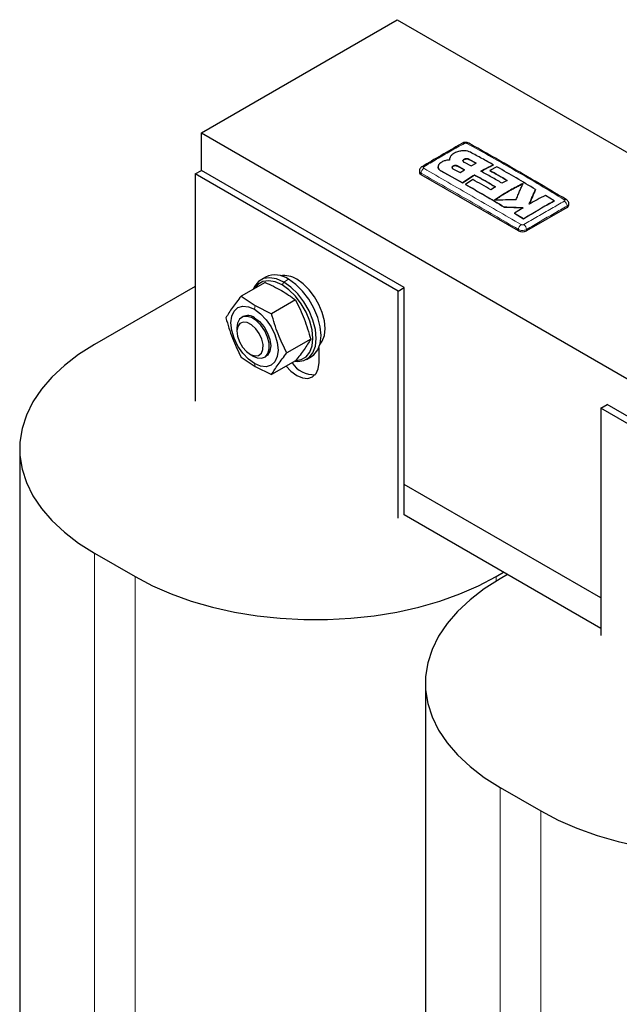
# Model space of a CAD drawing. Header units: millimetres. Extents: x 5 to 418, y 2 to 292.
# Tile 17 of 20: x 325 to 346, y 98 to 132. Entities that reach past the tile are written whole.
import ezdxf

# ---------------------------------------------------------------- set-up
doc = ezdxf.new("R2010")
doc.units = ezdxf.units.MM

msp = doc.modelspace()

# ---------------------------------------------------------------- linework, layer by layer
at = {"color": 7, "linetype": 'Continuous', "lineweight": 25}
for p, q in [((331.5511, 128.2399), (338.3818, 132.1832)), ((338.3818, 132.1832), (373.7371, 111.773)), ((331.5511, 128.2399), (366.9065, 107.8297)), ((331.5511, 126.9334), (331.5511, 128.2399)), ((340.2016, 127.3161), (340.2016, 127.3128)), ((341.1334, 127.1859), (340.8872, 127.3167)), ((340.8872, 127.3135), (341.1334, 127.1826)), ((339.8016, 127.0576), (339.8016, 127.0543)), ((340.3231, 126.9903), (340.5693, 126.8593)), ((340.7271, 126.9568), (340.4809, 127.0864)), ((340.4809, 127.0832), (340.7271, 126.9535)), ((340.5693, 126.8593), (340.7271, 126.9568)), ((340.7069, 127.2175), (340.9531, 127.0881)), ((340.9531, 127.0881), (341.1334, 127.1859)), ((341.8571, 127.0538), (341.602, 126.9301)), ((341.7334, 127.1233), (341.7334, 127.1201)), ((331.339, 126.811), (331.5511, 126.9334)), ((338.4101, 122.7289), (331.339, 126.811)), ((331.339, 126.811), (331.339, 118.8905)), ((338.6222, 122.8514), (331.5511, 126.9334)), ((339.1505, 126.915), (339.1505, 126.8643)), ((342.6032, 124.8232), (339.2091, 126.7826)), ((339.9087, 126.9121), (340.6567, 126.4995)), ((340.6567, 126.4962), (339.9087, 126.9088)), ((341.0105, 126.616), (340.755, 126.4442)), ((341.0753, 126.7726), (341.0753, 126.7693)), ((341.602, 126.9301), (341.602, 126.9268)), ((340.6567, 126.4995), (340.6567, 126.4962)), ((340.755, 126.4442), (340.755, 126.4409)), ((341.8078, 126.357), (341.6447, 126.254)), ((342.2106, 126.5823), (342.0303, 126.4867)), ((343.2008, 126.268), (343.2008, 126.2647)), ((343.854, 125.8683), (343.5432, 126.0596)), ((342.1123, 125.6516), (342.1123, 125.6484)), ((342.7679, 125.6253), (342.4663, 125.4368)), ((344.3003, 125.6396), (342.886, 124.8232)), ((343.854, 125.8683), (343.854, 125.865)), ((344.3588, 125.7213), (344.3588, 125.772)), ((342.4663, 125.4368), (342.7773, 125.2461)), ((342.4663, 125.4368), (342.4663, 125.4336)), ((342.7773, 125.2429), (342.4663, 125.4336)), ((342.7773, 125.2461), (342.7773, 125.2429)), ((333.7918, 123.2161), (333.622, 123.1181)), ((331.339, 122.8909), (327.8247, 120.8622)), ((333.7701, 123.0304), (332.9377, 122.5498)), ((338.4101, 122.7289), (338.6222, 122.8514)), ((338.6222, 114.931), (338.6222, 122.8514)), ((332.9377, 122.5498), (333.4303, 122.2215)), ((338.4101, 114.8085), (338.4101, 122.7289)), ((333.4303, 122.2215), (333.9991, 121.9371)), ((334.8315, 122.4176), (333.9991, 121.9371)), ((333.0038, 121.8375), (332.9567, 121.8103)), ((332.791, 121.444), (332.791, 121.3188)), ((335.3622, 121.0497), (334.5298, 120.5692)), ((332.9377, 120.4268), (333.4303, 120.0985)), ((333.2481, 120.5269), (333.3566, 120.4643)), ((333.7566, 120.4246), (333.8037, 120.4518)), ((335.2219, 120.3468), (335.3916, 120.4448)), ((335.6523, 120.2382), (335.6523, 120.7635)), ((333.4303, 120.0985), (333.9991, 119.8141)), ((334.8315, 120.2946), (333.9991, 119.8141)), ((345.4811, 118.6469), (345.6933, 118.7694)), ((352.7643, 114.6873), (345.6933, 118.7694)), ((352.5522, 114.5649), (345.4811, 118.6469)), ((345.4811, 118.6469), (345.4811, 110.7265)), ((325.2179, 117.2291), (325.2179, 92.243)), ((345.4811, 112.0329), (338.6222, 115.9925)), ((345.4811, 110.9714), (338.6222, 114.931)), ((327.8247, 113.5961), (329.2389, 112.7797)), ((341.8254, 112.7797), (342.087, 112.9308)), ((342.2284, 112.8491), (341.9668, 112.6981)), ((339.3601, 109.0651), (339.3601, 84.0789)), ((341.9668, 105.432), (343.381, 104.6156))]:
    msp.add_line(p, q, dxfattribs=at)
at = {"color": 7, "linetype": 'Continuous', "lineweight": 18}
for p, q in [((340.8872, 127.3167), (340.8872, 127.3135)), ((340.4809, 127.0864), (340.4809, 127.0832)), ((339.2091, 126.7826), (339.2091, 126.8336)), ((339.9087, 126.9121), (339.9087, 126.9088)), ((344.3003, 125.6396), (344.3003, 125.6906)), ((342.6032, 124.8232), (342.6032, 124.8742)), ((342.886, 124.8232), (342.886, 124.8742)), ((334.3654, 122.941), (334.422, 123.0389)), ((334.5917, 123.1369), (334.422, 123.0389)), ((333.4037, 122.0918), (333.4303, 122.2215)), ((333.4037, 120.1975), (333.4303, 120.0985)), ((327.8247, 113.5961), (327.8247, 88.61)), ((329.2389, 112.7797), (329.2389, 87.7936)), ((341.8254, 112.7797), (341.8254, 112.6146)), ((341.9668, 105.432), (341.9668, 80.4459)), ((343.381, 104.6156), (343.381, 79.6295))]:
    msp.add_line(p, q, dxfattribs=at)
at = {"color": 7, "linetype": 'Continuous', "lineweight": 25, "flags": 128}
for points in [[(334.422, 123.0389), (334.1702, 123.1515), (333.9311, 123.1929), (333.7166, 123.1611), (333.5374, 123.0577), (333.4026, 122.8878), (333.3588, 122.793)], [(334.3654, 122.941), (334.1262, 123.0479), (333.8991, 123.0873), (333.6953, 123.057), (333.5251, 122.9588), (333.4125, 122.824)], [(334.8667, 120.3125), (335.0355, 120.3426), (335.2057, 120.4409), (335.3338, 120.6023), (335.4133, 120.8187), (335.4402, 121.0793), (335.4133, 121.3711), (335.3338, 121.6793), (335.2057, 121.9885), (335.0355, 122.2833), (334.8318, 122.5488), (334.6046, 122.7718), (334.3654, 122.941)], [(334.8193, 120.2798), (334.9129, 120.272), (335.1274, 120.3038), (335.3065, 120.4073), (335.4413, 120.5772), (335.525, 120.805), (335.5534, 121.0793), (335.525, 121.3864), (335.4413, 121.7109), (335.3065, 122.0364), (335.1274, 122.3467), (334.9129, 122.6262), (334.6737, 122.8608), (334.422, 123.0389)], [(335.3916, 120.4448), (335.4762, 120.5052), (335.611, 120.6751), (335.6947, 120.903), (335.7231, 121.1773), (335.6947, 121.4844), (335.611, 121.8088), (335.4762, 122.1344), (335.2971, 122.4447), (335.0826, 122.7241), (334.8434, 122.9588), (334.5917, 123.1369)], [(335.6872, 120.8718), (335.7664, 120.9828), (335.8397, 121.1822), (335.8645, 121.4222), (335.8397, 121.6909), (335.7664, 121.9748), (335.6485, 122.2597), (335.4918, 122.5312), (335.3041, 122.7757), (335.0948, 122.981), (334.8745, 123.1369)], [(333.4037, 120.1975), (333.1915, 120.3523), (332.9936, 120.5611), (332.8237, 120.8097), (332.6934, 121.0811), (332.6115, 121.3569), (332.5835, 121.6182), (332.6115, 121.8472), (332.6934, 122.0283), (332.8237, 122.1492), (332.9936, 122.2017), (333.1915, 122.1821), (333.4037, 122.0918)], [(333.3566, 120.4643), (333.4973, 120.4036), (333.6525, 120.3899), (333.7815, 120.4409), (333.8727, 120.552), (333.9181, 120.7134), (333.9136, 120.9106), (333.8595, 121.1263), (333.7609, 121.3411), (333.6263, 121.5361), (333.4677, 121.6939), (333.2993, 121.8005), (333.1359, 121.8463), (332.9922, 121.8275), (332.8809, 121.7455), (332.8118, 121.6077), (332.791, 121.444)], [(333.4037, 122.0918), (333.616, 121.937), (333.8139, 121.7282), (333.9837, 121.4796), (334.1141, 121.2082), (334.196, 120.9324), (334.224, 120.6711), (334.196, 120.4421), (334.1141, 120.261), (333.9837, 120.1401), (333.8139, 120.0876), (333.616, 120.1072), (333.4037, 120.1975)], [(333.4037, 121.7979), (333.5786, 121.665), (333.7362, 121.4812), (333.8614, 121.2644), (333.9417, 121.0359), (333.9694, 120.8181), (333.9417, 120.6322), (333.8614, 120.4965), (333.8037, 120.4518)], [(332.8775, 120.9599), (332.9844, 120.7758), (333.12, 120.6221), (333.2694, 120.5152), (333.4166, 120.4668), (333.5455, 120.4821), (333.6422, 120.5595), (333.6961, 120.6906), (333.7016, 120.8611), (333.6579, 121.0527), (333.5698, 121.2444), (333.4469, 121.4157), (333.3024, 121.5478), (333.152, 121.6265), (333.0121, 121.6433), (332.8978, 121.5963), (332.8214, 121.4906), (332.7913, 121.3377), (332.8107, 121.1542), (332.8775, 120.9599)], [(327.8247, 120.8622), (327.2709, 120.5114), (326.7754, 120.1327), (326.3427, 119.7292), (325.9763, 119.3044), (325.6793, 118.8619), (325.4543, 118.4055), (325.3033, 117.939), (325.2274, 117.4664), (325.2274, 116.9919), (325.3033, 116.5193), (325.4543, 116.0528), (325.6793, 115.5964), (325.9763, 115.1539), (326.3427, 114.729), (326.7754, 114.3256), (327.2709, 113.9468), (327.8247, 113.5961)], [(334.5073, 120.1075), (334.6732, 119.9359), (334.8745, 119.7891), (335.0758, 119.7034), (335.2634, 119.6849), (335.4245, 119.7346), (335.5481, 119.8493), (335.6258, 120.0211), (335.6523, 120.2382)], [(329.2389, 112.7797), (329.8464, 112.46), (330.5024, 112.174), (331.2014, 111.9242), (331.9372, 111.7127), (332.7038, 111.5412), (333.4945, 111.4113), (334.3025, 111.3241), (335.1211, 111.2804), (335.9432, 111.2804), (336.7617, 111.3241), (337.5698, 111.4113), (338.3605, 111.5412), (339.127, 111.7127), (339.8629, 111.9242), (340.5619, 112.174), (341.2179, 112.46), (341.8254, 112.7797)], [(341.9668, 112.6981), (341.413, 112.3474), (340.9176, 111.9687), (340.4848, 111.5652), (340.1184, 111.1404), (339.8214, 110.6978), (339.5965, 110.2414), (339.4454, 109.7749), (339.3696, 109.3023), (339.3696, 108.8278), (339.4454, 108.3552), (339.5965, 107.8887), (339.8214, 107.4323), (340.1184, 106.9898), (340.4848, 106.565), (340.9176, 106.1615), (341.413, 105.7828), (341.9668, 105.432)], [(343.381, 104.6156), (343.9885, 104.2959), (344.6446, 104.0099), (345.3435, 103.7601), (346.0794, 103.5486), (346.8459, 103.3771), (347.6366, 103.2473), (348.4447, 103.1601), (349.2632, 103.1163), (350.0853, 103.1163), (350.9039, 103.1601), (351.7119, 103.2473), (352.5026, 103.3771), (353.2692, 103.5486), (354.0051, 103.7601), (354.704, 104.0099), (355.36, 104.2959), (355.9675, 104.6156)]]:
    msp.add_lwpolyline(points, dxfattribs=at)
at = {"color": 7, "linetype": 'Continuous', "lineweight": 18}
for centre, radius, start, end in [((340.6823, 127.8146), 0.0697, 55.56484, 114.44642), ((340.847, 127.8149), 0.0694, 64.70125, 124.49974), ((339.4224, 126.8263), 0.2135, 123.32204, 178.0583), ((344.0869, 125.6833), 0.2135, 1.96116, 56.68021), ((342.8208, 124.8614), 0.218, 123.12781, 176.6323), ((342.6685, 124.8614), 0.2179, 3.34754, 56.86931)]:
    msp.add_arc(centre, radius, start, end, dxfattribs=at)
at = {"color": 7, "linetype": 'Continuous', "lineweight": 25}
for centre, radius, start, end in [((339.2659, 126.9977), 0.0689, 55.20224, 114.88886), ((339.2506, 126.8742), 0.1006, 185.6948, 245.62534), ((344.2435, 125.8547), 0.0689, 65.10638, 124.80255), ((344.2587, 125.7313), 0.1006, 294.37466, 354.3052), ((342.7446, 125.0962), 0.3074, 242.60967, 297.39033), ((334.1251, 122.5039), 0.7864, 53.60737, 115.08217), ((334.4376, 122.4808), 0.7883, 56.3395, 99.36094), ((333.171, 121.4868), 0.3885, 53.19918, 115.49037), ((335.4697, 120.695), 0.8827, 211.79235, 273.28138)]:
    msp.add_arc(centre, radius, start, end, dxfattribs=at)
for points, knots in [([(340.6535, 127.8779), (340.6329, 127.8663), (340.1609, 127.6012), (339.6886, 127.3235), (339.2369, 127.058)], [0, 0, 0, 0, 0.0437345, 1, 1, 1, 1]), ([(340.8752, 127.8771), (340.8733, 127.8786), (340.8566, 127.8922), (340.8102, 127.9034), (340.7394, 127.9086), (340.6826, 127.8963), (340.657, 127.8792), (340.6541, 127.8773)], [0, 0, 0, 0, 0.0316046, 0.2835541, 0.5952648, 0.9527387, 1, 1, 1, 1]), ([(344.2724, 125.9143), (343.5511, 126.3397), (342.4189, 127.0073), (341.2868, 127.6447), (340.8759, 127.8761)], [0, 0, 0, 0, 0.6371047, 1, 1, 1, 1]), ([(340.2035, 127.2929), (340.182, 127.2916), (340.1384, 127.2889), (340.0749, 127.2774), (340.0146, 127.2603), (339.9575, 127.2376), (339.9253, 127.2179), (339.9087, 127.2076)], [0, 0, 0, 0, 0.1933317, 0.392265, 0.5855984, 0.7845474, 1, 1, 1, 1]), ([(340.2227, 127.3916), (340.2206, 127.3877), (340.2144, 127.3762), (340.2071, 127.357), (340.2023, 127.3345), (340.201, 127.3132), (340.2027, 127.2995), (340.2035, 127.2929)], [0, 0, 0, 0, 0.1206414, 0.3588541, 0.5866373, 0.7991473, 1, 1, 1, 1]), ([(340.2031, 127.2929), (340.2027, 127.2958), (340.2017, 127.3024), (340.2019, 127.3091), (340.2021, 127.3128)], [0, 0, 0, 0, 0.43770783, 1, 1, 1, 1]), ([(340.5603, 127.6017), (340.5331, 127.5952), (340.4779, 127.582), (340.4041, 127.553), (340.3387, 127.5178), (340.2867, 127.4784), (340.2464, 127.436), (340.2307, 127.4065), (340.2227, 127.3916)], [0, 0, 0, 0, 0.1679807, 0.3408314, 0.5088127, 0.6816682, 0.8388523, 1, 1, 1, 1]), ([(340.9306, 127.5645), (340.901, 127.5776), (340.8419, 127.6039), (340.7292, 127.6199), (340.6323, 127.6168), (340.5784, 127.6055), (340.5603, 127.6017)], [0, 0, 0, 0, 0.2851253, 0.5702516, 0.8553553, 1, 1, 1, 1]), ([(340.6696, 127.2623), (340.6696, 127.2626), (340.6692, 127.2661), (340.6705, 127.2714), (340.6728, 127.2781), (340.6755, 127.2835), (340.6792, 127.289), (340.6838, 127.2943), (340.6892, 127.2995), (340.6953, 127.3043), (340.7022, 127.3089), (340.7097, 127.3131), (340.7206, 127.3183), (340.7326, 127.3228), (340.7455, 127.3263), (340.7588, 127.3293), (340.7728, 127.3314), (340.787, 127.3325), (340.8013, 127.3329), (340.8157, 127.3323), (340.8297, 127.3308), (340.8434, 127.3286), (340.8564, 127.3256), (340.8686, 127.3216), (340.8762, 127.3187), (340.8824, 127.3159), (340.8856, 127.3143), (340.8872, 127.3135)], [0, 0, 0, 0, 0.006518, 0.0649711, 0.0968334, 0.1321791, 0.1677723, 0.2037492, 0.2402518, 0.2755624, 0.3111202, 0.3470613, 0.3835275, 0.454269, 0.4901767, 0.5266085, 0.5973086, 0.6331948, 0.6696043, 0.740296, 0.7761774, 0.8125815, 0.883301, 0.919196, 0.9556133, 0.9777764, 1, 1, 1, 1]), ([(340.8872, 127.3167), (340.8846, 127.318), (340.8795, 127.3206), (340.871, 127.324), (340.862, 127.3271), (340.8524, 127.3298), (340.8426, 127.332), (340.8324, 127.3337), (340.8219, 127.335), (340.8077, 127.336), (340.7933, 127.3361), (340.7791, 127.3352), (340.765, 127.3336), (340.7513, 127.3311), (340.7383, 127.3277), (340.7258, 127.3237), (340.7144, 127.3188), (340.7041, 127.3133), (340.6947, 127.3073), (340.6868, 127.3007), (340.6804, 127.2937), (340.6764, 127.2882), (340.6733, 127.2826), (340.6711, 127.277), (340.6698, 127.2711), (340.6693, 127.2644), (340.6703, 127.2564), (340.6731, 127.2488), (340.6774, 127.2415), (340.6831, 127.2345), (340.6904, 127.2279), (340.6972, 127.2232), (340.7022, 127.2201), (340.7053, 127.2184), (340.7069, 127.2175)], [0, 0, 0, 0, 0.0263746, 0.0529321, 0.0800666, 0.1074008, 0.1338711, 0.1605269, 0.1874697, 0.2148061, 0.2678463, 0.2947691, 0.3220847, 0.3750949, 0.4020019, 0.4293012, 0.4823085, 0.5092137, 0.5365108, 0.5895412, 0.6164579, 0.6437662, 0.670234, 0.6968867, 0.7238255, 0.7511561, 0.7909738, 0.834756, 0.8586203, 0.8984718, 0.9422917, 0.9661768, 0.9830646, 1, 1, 1, 1]), ([(341.7334, 127.1233), (341.5996, 127.1979), (341.3319, 127.3469), (341.0644, 127.4919), (340.9306, 127.5645)], [0, 0, 0, 0, 0.4999801, 1, 1, 1, 1]), ([(339.2374, 127.0594), (339.2351, 127.0584), (339.2138, 127.0492), (339.1837, 127.0169), (339.1545, 126.9672), (339.1528, 126.931), (339.1521, 126.9148)], [0, 0, 0, 0, 0.0423512, 0.3923154, 0.7279499, 1, 1, 1, 1]), ([(339.9087, 127.2076), (339.9016, 127.2033), (339.8876, 127.1945), (339.8688, 127.1801), (339.852, 127.165), (339.8383, 127.15), (339.8241, 127.1312), (339.8114, 127.1086), (339.8042, 127.0853), (339.8011, 127.0617), (339.8021, 127.0382), (339.8083, 127.0162), (339.8169, 126.9972), (339.8266, 126.9811), (339.841, 126.9632), (339.8556, 126.9489), (339.873, 126.9344), (339.8898, 126.9227), (339.9039, 126.9147), (339.9087, 126.9121)], [0, 0, 0, 0, 0.0531045, 0.1065636, 0.1604524, 0.2147061, 0.2585819, 0.345068, 0.4293373, 0.4732192, 0.5597174, 0.6439986, 0.6765432, 0.7402533, 0.8007396, 0.8587485, 0.8939038, 0.964515, 1, 1, 1, 1]), ([(339.9087, 126.9088), (339.9016, 126.9128), (339.8876, 126.9209), (339.8689, 126.9344), (339.852, 126.9488), (339.8383, 126.9632), (339.8241, 126.9815), (339.8114, 127.0037), (339.8044, 127.0268), (339.8016, 127.0437), (339.8021, 127.0514), (339.8024, 127.0543)], [0, 0, 0, 0, 0.1062247, 0.2131585, 0.3209518, 0.4294752, 0.5172399, 0.6902381, 0.8588024, 0.9465713, 1, 1, 1, 1]), ([(340.4809, 127.0864), (340.4712, 127.0905), (340.4516, 127.0988), (340.4144, 127.1029), (340.3763, 127.1002), (340.341, 127.0905), (340.3127, 127.0749), (340.2944, 127.0551), (340.2883, 127.0334), (340.295, 127.0123), (340.3093, 126.9982), (340.3204, 126.9919), (340.3231, 126.9903)], [0, 0, 0, 0, 0.10757797, 0.21515507, 0.32274136, 0.43026461, 0.53768061, 0.64498658, 0.75221303, 0.85941075, 0.96664052, 1, 1, 1, 1]), ([(340.2918, 127.0307), (340.2918, 127.0355), (340.2918, 127.0475), (340.3062, 127.0659), (340.3313, 127.0829), (340.3648, 127.0946), (340.4025, 127.0996), (340.44, 127.0974), (340.466, 127.0904), (340.478, 127.0846), (340.4809, 127.0832)], [0, 0, 0, 0, 0.0961106, 0.2390132, 0.3819254, 0.524921, 0.6680524, 0.8113341, 0.954728, 1, 1, 1, 1]), ([(341.298, 126.9021), (341.3706, 126.9415), (341.516, 127.0203), (341.6609, 127.089), (341.7334, 127.1233)], [0, 0, 0, 0, 0.4995999, 1, 1, 1, 1]), ([(341.7334, 127.1201), (341.661, 127.0857), (341.5161, 127.0171), (341.3707, 126.9383), (341.298, 126.8989)], [0, 0, 0, 0, 0.4996475, 1, 1, 1, 1]), ([(343.2008, 126.268), (342.9769, 126.4024), (342.5291, 126.6713), (342.0811, 126.9263), (341.8571, 127.0538)], [0, 0, 0, 0, 0.4999225, 1, 1, 1, 1]), ([(340.6567, 126.4995), (340.7263, 126.5471), (340.8656, 126.6424), (341.0054, 126.7292), (341.0753, 126.7726)], [0, 0, 0, 0, 0.4996919, 1, 1, 1, 1]), ([(341.0753, 126.7693), (341.0055, 126.726), (340.8657, 126.6392), (340.7264, 126.5439), (340.6567, 126.4962)], [0, 0, 0, 0, 0.4996466, 1, 1, 1, 1]), ([(341.6447, 126.254), (341.539, 126.3155), (341.3276, 126.4386), (341.1162, 126.5569), (341.0105, 126.616)], [0, 0, 0, 0, 0.4999563, 1, 1, 1, 1]), ([(341.0753, 126.7726), (341.1974, 126.7052), (341.4415, 126.5702), (341.6857, 126.4281), (341.8078, 126.357)], [0, 0, 0, 0, 0.4999281, 1, 1, 1, 1]), ([(341.8078, 126.3537), (341.6857, 126.4248), (341.4415, 126.567), (341.1974, 126.7019), (341.0753, 126.7693)], [0, 0, 0, 0, 0.4999264, 1, 1, 1, 1]), ([(342.0303, 126.4867), (341.9083, 126.5578), (341.6641, 126.6999), (341.42, 126.8347), (341.298, 126.9021)], [0, 0, 0, 0, 0.4999244, 1, 1, 1, 1]), ([(341.602, 126.9301), (341.7034, 126.8733), (341.9063, 126.7596), (342.1092, 126.6414), (342.2106, 126.5823)], [0, 0, 0, 0, 0.4999585, 1, 1, 1, 1]), ([(342.2106, 126.5791), (342.1092, 126.6382), (341.9063, 126.7563), (341.7035, 126.87), (341.602, 126.9268)], [0, 0, 0, 0, 0.499958, 1, 1, 1, 1]), ([(340.755, 126.4442), (340.9812, 126.3155), (341.4337, 126.058), (341.8861, 125.7871), (342.1123, 125.6516)], [0, 0, 0, 0, 0.4999252, 1, 1, 1, 1]), ([(342.1123, 125.6484), (341.8862, 125.7838), (341.4338, 126.0547), (340.9813, 126.3121), (340.755, 126.4409)], [0, 0, 0, 0, 0.4999292, 1, 1, 1, 1]), ([(342.7664, 126.4732), (342.6929, 126.4376), (342.546, 126.3663), (342.3527, 126.261), (342.1873, 126.1642), (342.0498, 126.0792), (341.9123, 125.9902), (341.8208, 125.9279), (341.775, 125.8968)], [0, 0, 0, 0, 0.22253383, 0.44542719, 0.58382398, 0.72232903, 0.86112491, 1, 1, 1, 1]), ([(341.775, 125.8935), (341.8116, 125.9185), (341.885, 125.9685), (341.9952, 126.0408), (342.1056, 126.1107), (342.2251, 126.1833), (342.3536, 126.2577), (342.4913, 126.3328), (342.6289, 126.4038), (342.7205, 126.4479), (342.7664, 126.4699)], [0, 0, 0, 0, 0.1111807, 0.2223962, 0.3337381, 0.4451318, 0.5835938, 0.7221657, 0.8610401, 1, 1, 1, 1]), ([(342.5276, 125.9168), (342.5475, 125.9662), (342.5872, 126.0651), (342.6469, 126.2071), (342.7067, 126.344), (342.7465, 126.4301), (342.7664, 126.4732)], [0, 0, 0, 0, 0.2495676, 0.4992836, 0.7495374, 1, 1, 1, 1]), ([(342.9805, 125.7516), (342.9988, 125.7968), (343.0355, 125.8872), (343.0906, 126.0186), (343.1457, 126.1462), (343.1824, 126.2274), (343.2008, 126.268)], [0, 0, 0, 0, 0.2497455, 0.4995706, 0.7497151, 1, 1, 1, 1]), ([(343.2008, 126.2647), (343.1825, 126.2242), (343.1458, 126.1432), (343.0723, 125.9734), (343.0172, 125.8383), (342.9805, 125.7483)], [0, 0, 0, 0, 0.2496896, 0.4995213, 1, 1, 1, 1]), ([(341.775, 125.8968), (341.9003, 125.9028), (342.151, 125.915), (342.4021, 125.9162), (342.5276, 125.9168)], [0, 0, 0, 0, 0.4996886, 1, 1, 1, 1]), ([(343.5432, 126.0596), (343.4495, 126.0106), (343.262, 125.9126), (343.0743, 125.8053), (342.9805, 125.7516)], [0, 0, 0, 0, 0.4998112, 1, 1, 1, 1]), ([(344.3576, 125.7723), (344.358, 125.7749), (344.3614, 125.7974), (344.3473, 125.8382), (344.3172, 125.884), (344.2895, 125.9086), (344.2731, 125.9168), (344.2724, 125.9171)], [0, 0, 0, 0, 0.04449189, 0.38578064, 0.68744308, 0.9872115, 1, 1, 1, 1]), ([(342.1123, 125.6516), (342.2215, 125.6491), (342.44, 125.644), (342.6586, 125.6315), (342.7679, 125.6253)], [0, 0, 0, 0, 0.4998076, 1, 1, 1, 1]), ([(342.7679, 125.622), (342.6587, 125.6283), (342.4401, 125.6407), (342.2216, 125.6458), (342.1123, 125.6484)], [0, 0, 0, 0, 0.4998188, 1, 1, 1, 1]), ([(342.7773, 125.2461), (342.9246, 125.3348), (343.1776, 125.4871), (343.5366, 125.693), (343.7482, 125.8099), (343.854, 125.8683)], [0, 0, 0, 0, 0.4103219, 0.7051227, 1, 1, 1, 1]), ([(343.854, 125.865), (343.7069, 125.7835), (343.4539, 125.6434), (343.0949, 125.4345), (342.8832, 125.3067), (342.7773, 125.2429)], [0, 0, 0, 0, 0.4100689, 0.7049967, 1, 1, 1, 1]), ([(333.7701, 123.0304), (333.9664, 122.9391), (334.3583, 122.7568), (334.6739, 122.5306), (334.8315, 122.4176)], [0, 0, 0, 0, 0.5008729, 1, 1, 1, 1]), ([(332.9377, 122.5498), (332.8301, 122.413), (332.6151, 122.1393), (332.4763, 121.9096), (332.4069, 121.7947)], [0, 0, 0, 0, 0.4999949, 1, 1, 1, 1]), ([(334.8315, 122.4176), (334.939, 122.2006), (335.154, 121.7667), (335.2928, 121.2887), (335.3622, 121.0497)], [0, 0, 0, 0, 0.4999949, 1, 1, 1, 1]), ([(334.5298, 120.5692), (334.4223, 120.7862), (334.2073, 121.2202), (334.0685, 121.6981), (333.9991, 121.9371)], [0, 0, 0, 0, 0.4999949, 1, 1, 1, 1]), ([(332.4069, 121.7947), (332.4763, 121.5557), (332.6151, 121.0778), (332.8301, 120.6438), (332.9377, 120.4268)], [0, 0, 0, 0, 0.4999949, 1, 1, 1, 1]), ([(335.3622, 121.0497), (335.2928, 120.9349), (335.154, 120.7052), (334.939, 120.4315), (334.8315, 120.2946)], [0, 0, 0, 0, 0.4999949, 1, 1, 1, 1]), ([(333.9991, 119.8141), (334.0685, 119.9289), (334.2073, 120.1586), (334.4223, 120.4324), (334.5298, 120.5692)], [0, 0, 0, 0, 0.4999949, 1, 1, 1, 1])]:
    msp.add_open_spline(points, degree=3, knots=knots, dxfattribs=at)
at = {"color": 7, "linetype": 'Continuous', "lineweight": 18}
for points, knots in [([(340.7218, 127.8721), (340.6405, 127.8271), (340.478, 127.7373), (340.2352, 127.6006), (339.9935, 127.4622), (339.6829, 127.2812), (339.4543, 127.1438), (339.3052, 127.0543)], [0, 0, 0, 0, 0.17024735, 0.34049899, 0.51077129, 0.68105041, 1, 1, 1, 1]), ([(340.8077, 127.8721), (340.8043, 127.8737), (340.7957, 127.8778), (340.7785, 127.8816), (340.758, 127.8823), (340.7377, 127.8793), (340.7271, 127.8745), (340.7218, 127.8721)], [0, 0, 0, 0, 0.14056682, 0.35532754, 0.57084354, 0.78604362, 1, 1, 1, 1]), ([(344.2042, 125.9113), (343.9243, 126.0799), (343.3644, 126.417), (342.5184, 126.9113), (341.666, 127.3974), (341.0938, 127.7139), (340.8077, 127.8721)], [0, 0, 0, 0, 0.2500113, 0.5000392, 0.7500099, 1, 1, 1, 1]), ([(339.3052, 127.0543), (339.3023, 127.0523), (339.295, 127.0473), (339.2882, 127.0373), (339.2871, 127.0254), (339.2924, 127.0138), (339.3009, 127.0077), (339.3052, 127.0047)], [0, 0, 0, 0, 0.1406564, 0.3555028, 0.5710316, 0.7861708, 1, 1, 1, 1]), ([(339.3052, 127.0047), (339.5851, 126.8429), (340.145, 126.5192), (340.991, 126.0294), (341.8433, 125.5388), (342.4156, 125.2089), (342.7017, 125.0439)], [0, 0, 0, 0, 0.2500112, 0.500039, 0.7500099, 1, 1, 1, 1]), ([(339.2091, 126.8336), (339.2052, 126.8359), (339.1975, 126.8405), (339.1873, 126.8482), (339.178, 126.8564), (339.1712, 126.8637), (339.1649, 126.8718), (339.1593, 126.8805), (339.1544, 126.8913), (339.1518, 126.9011), (339.1505, 126.909), (339.1508, 126.9133), (339.1509, 126.9149)], [0, 0, 0, 0, 0.106697, 0.2138815, 0.3216059, 0.4298299, 0.4917737, 0.6153456, 0.7378725, 0.8596539, 0.9449876, 1, 1, 1, 1]), ([(342.6032, 124.8742), (342.3204, 125.041), (341.7548, 125.3746), (340.9062, 125.8674), (340.0577, 126.3543), (339.492, 126.6738), (339.2091, 126.8336)], [0, 0, 0, 0, 0.24997604, 0.49996096, 0.74997548, 1, 1, 1, 1]), ([(342.7876, 125.044), (342.8689, 125.0908), (343.0314, 125.1846), (343.2741, 125.3246), (343.5159, 125.464), (343.8265, 125.6435), (344.0551, 125.7756), (344.2041, 125.8617)], [0, 0, 0, 0, 0.1702473, 0.3404988, 0.5107709, 0.6810498, 1, 1, 1, 1]), ([(344.3003, 125.6906), (344.1499, 125.6055), (343.839, 125.4297), (343.3676, 125.1577), (343.0466, 124.9687), (342.886, 124.8742)], [0, 0, 0, 0, 0.3189779, 0.6594764, 1, 1, 1, 1]), ([(344.2041, 125.8617), (344.207, 125.8636), (344.2144, 125.8685), (344.2211, 125.8783), (344.2223, 125.8902), (344.217, 125.9019), (344.2084, 125.9082), (344.2042, 125.9113)], [0, 0, 0, 0, 0.1406569, 0.3555038, 0.5710329, 0.7861716, 1, 1, 1, 1]), ([(344.3586, 125.7722), (344.3587, 125.7712), (344.3592, 125.765), (344.3572, 125.7563), (344.3531, 125.7435), (344.3465, 125.7311), (344.3371, 125.7193), (344.3265, 125.7089), (344.3154, 125.6999), (344.3053, 125.6937), (344.3003, 125.6906)], [0, 0, 0, 0, 0.0323406, 0.2038334, 0.2897961, 0.46107, 0.632559, 0.7185196, 0.8588282, 1, 1, 1, 1]), ([(342.7017, 125.0439), (342.7051, 125.0422), (342.7136, 125.0379), (342.7308, 125.0339), (342.7514, 125.0333), (342.7716, 125.0364), (342.7823, 125.0414), (342.7876, 125.044)], [0, 0, 0, 0, 0.140567, 0.3553278, 0.5708439, 0.7860438, 1, 1, 1, 1]), ([(342.886, 124.8742), (342.8686, 124.8658), (342.8337, 124.8492), (342.7669, 124.8387), (342.699, 124.841), (342.6423, 124.8542), (342.6143, 124.8685), (342.6032, 124.8742)], [0, 0, 0, 0, 0.2146728, 0.4293525, 0.6440267, 0.8586958, 1, 1, 1, 1])]:
    msp.add_open_spline(points, degree=3, knots=knots, dxfattribs=at)

doc.saveas('drawing.dxf')
